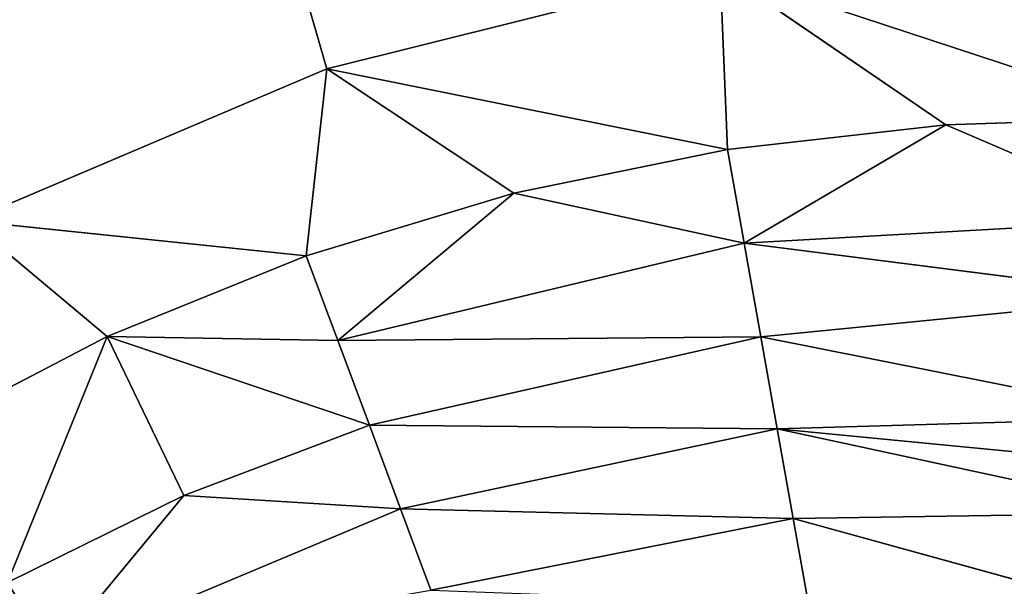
# Model space of a CAD drawing. Extents: x 0 to 500, y 0 to 420.
# Tile 81 of 256: x 32.33 to 36.72, y 321.67 to 324.2. Entities that reach past the tile are written whole.
import ezdxf

# ---------------------------------------------------------------- set-up
doc = ezdxf.new("R2010")
doc.units = 0
doc.header["$LTSCALE"] = 25.4
doc.layers.get('0').update_dxf_attribs({"linetype": 'CONTINUOUS'})

# ---------------------------------------------------------------- blocks, each defined once
blk = doc.blocks.new('5902539864175_-_S_STL')
at = {"color": 0}
for p, q in [((33.7016, 103, 96.0216), (5.8292, 103)), ((33.7016, 103, 96.0216), (5.8292, 103)), ((32.1062, 103, 96.6982), (33.7016, 103, 96.0216)), ((32.1062, 103, 96.6982), (33.6092, 102.9429, 96.8534)), ((32.1062, 103, 96.6982), (33.6092, 102.9429, 96.8534)), ((32.1062, 103, 96.6982), (32.7224, 102.9455, 97.2131)), ((32.1062, 103, 96.6982), (32.7224, 102.9455, 97.2131)), ((32.1062, 103, 96.6982), (33.7016, 103, 96.0216)), ((33.7016, 103, 96.0216), (33.6092, 102.9429, 96.8534)), ((33.7016, 103, 96.0216), (33.6092, 102.9429, 96.8534)), ((34.5335, 102.9401, 96.5754), (33.7016, 103, 96.0216)), ((33.7016, 103, 96.0216), (35.4535, 103, 95.5841)), ((33.7016, 103, 96.0216), (35.4865, 102.9372, 96.3808)), ((33.7016, 103, 96.0216), (35.4865, 102.9372, 96.3808)), ((34.5335, 102.9401, 96.5754), (33.7016, 103, 96.0216)), ((33.7016, 103, 96.0216), (35.4535, 103, 95.5841)), ((36.4591, 102.9341, 96.2709), (35.4535, 103, 95.5841)), ((35.4535, 103, 95.5841), (35.4865, 102.9372, 96.3808)), ((35.4535, 103, 95.5841), (35.4865, 102.9372, 96.3808)), ((35.4535, 103, 95.5841), (37.442, 102.9322, 96.2388)), ((35.4535, 103, 95.5841), (37.442, 102.9322, 96.2388)), ((36.4591, 102.9341, 96.2709), (35.4535, 103, 95.5841)), ((31.8816, 102.9479, 97.6504), (32.7224, 102.9455, 97.2131)), ((31.8816, 102.9479, 97.6504), (32.7224, 102.9455, 97.2131)), ((32.279, 102.7735, 98.3077), (32.7224, 102.9455, 97.2131)), ((32.279, 102.7735, 98.3077), (32.7224, 102.9455, 97.2131)), ((32.7224, 102.9455, 97.2131), (33.6092, 102.9429, 96.8534)), ((32.7224, 102.9455, 97.2131), (33.6092, 102.9429, 96.8534)), ((32.7224, 102.9455, 97.2131), (33.7499, 102.8645, 97.2309)), ((32.7224, 102.9455, 97.2131), (33.7499, 102.8645, 97.2309)), ((32.7224, 102.9455, 97.2131), (33.8905, 102.7509, 97.6078)), ((33.0639, 102.7627, 97.9211), (32.7224, 102.9455, 97.2131)), ((33.0639, 102.7627, 97.9211), (32.7224, 102.9455, 97.2131)), ((32.7224, 102.9455, 97.2131), (33.8905, 102.7509, 97.6078)), ((33.6092, 102.9429, 96.8534), (34.5335, 102.9401, 96.5754)), ((33.6092, 102.9429, 96.8534), (34.5335, 102.9401, 96.5754)), ((33.6092, 102.9429, 96.8534), (33.7499, 102.8645, 97.2309)), ((33.6092, 102.9429, 96.8534), (33.7499, 102.8645, 97.2309)), ((33.7499, 102.8645, 97.2309), (34.5335, 102.9401, 96.5754)), ((33.7499, 102.8645, 97.2309), (34.5335, 102.9401, 96.5754)), ((34.5335, 102.9401, 96.5754), (35.4865, 102.9372, 96.3808)), ((34.5335, 102.9401, 96.5754), (35.4865, 102.9372, 96.3808)), ((34.5335, 102.9401, 96.5754), (35.5607, 102.8505, 96.7978)), ((34.5335, 102.9401, 96.5754), (35.5607, 102.8505, 96.7978)), ((36.4591, 102.9341, 96.2709), (35.4865, 102.9372, 96.3808)), ((35.4865, 102.9372, 96.3808), (35.5607, 102.8505, 96.7978)), ((36.4591, 102.9341, 96.2709), (35.4865, 102.9372, 96.3808)), ((35.4865, 102.9372, 96.3808), (35.5607, 102.8505, 96.7978)), ((35.5607, 102.8505, 96.7978), (36.4591, 102.9341, 96.2709)), ((35.5607, 102.8505, 96.7978), (36.4591, 102.9341, 96.2709)), ((36.4591, 102.9341, 96.2709), (37.442, 102.9322, 96.2388)), ((36.4591, 102.9341, 96.2709), (37.442, 102.9322, 96.2388)), ((36.4591, 102.9341, 96.2709), (37.442, 102.8351, 96.692)), ((36.4591, 102.9341, 96.2709), (37.442, 102.8351, 96.692)), ((33.8905, 102.7509, 97.6078), (33.7499, 102.8645, 97.2309)), ((33.7499, 102.8645, 97.2309), (35.5607, 102.8505, 96.7978)), ((33.7499, 102.8645, 97.2309), (35.5607, 102.8505, 96.7978)), ((33.7499, 102.8645, 97.2309), (35.6347, 102.7247, 97.214)), ((33.7499, 102.8645, 97.2309), (35.6347, 102.7247, 97.214)), ((33.8905, 102.7509, 97.6078), (33.7499, 102.8645, 97.2309)), ((35.6347, 102.7247, 97.214), (35.5607, 102.8505, 96.7978)), ((35.5607, 102.8505, 96.7978), (37.442, 102.8351, 96.692)), ((35.5607, 102.8505, 96.7978), (37.442, 102.8351, 96.692)), ((35.5607, 102.8505, 96.7978), (37.442, 102.7307, 97.037)), ((35.5607, 102.8505, 96.7978), (37.442, 102.7307, 97.037)), ((35.6347, 102.7247, 97.214), (35.5607, 102.8505, 96.7978)), ((33.0639, 102.7627, 97.9211), (32.279, 102.7735, 98.3077)), ((33.0639, 102.7627, 97.9211), (32.279, 102.7735, 98.3077)), ((33.0639, 102.7627, 97.9211), (32.4753, 102.6383, 98.6323)), ((33.0639, 102.7627, 97.9211), (32.4753, 102.6383, 98.6323)), ((34.0292, 102.6016, 97.98), (33.0639, 102.7627, 97.9211)), ((33.0639, 102.7627, 97.9211), (33.8905, 102.7509, 97.6078)), ((33.0639, 102.7627, 97.9211), (33.8905, 102.7509, 97.6078)), ((34.0292, 102.6016, 97.98), (33.0639, 102.7627, 97.9211)), ((33.8905, 102.7509, 97.6078), (35.6347, 102.7247, 97.214)), ((33.8905, 102.7509, 97.6078), (35.6347, 102.7247, 97.214)), ((33.8905, 102.7509, 97.6078), (35.7077, 102.559, 97.6244)), ((34.0292, 102.6016, 97.98), (33.8905, 102.7509, 97.6078)), ((34.0292, 102.6016, 97.98), (33.8905, 102.7509, 97.6078)), ((33.8905, 102.7509, 97.6078), (35.7077, 102.559, 97.6244)), ((35.6347, 102.7247, 97.214), (37.442, 102.7307, 97.037)), ((35.6347, 102.7247, 97.214), (37.442, 102.7307, 97.037)), ((35.7077, 102.559, 97.6244), (35.6347, 102.7247, 97.214)), ((35.6347, 102.7247, 97.214), (37.442, 102.5116, 97.5738)), ((35.6347, 102.7247, 97.214), (37.442, 102.5116, 97.5738)), ((35.7077, 102.559, 97.6244), (35.6347, 102.7247, 97.214)), ((34.0292, 102.6016, 97.98), (32.4753, 102.6383, 98.6323)), ((34.0292, 102.6016, 97.98), (32.4753, 102.6383, 98.6323)), ((35.7787, 102.3539, 98.0233), (34.0292, 102.6016, 97.98)), ((34.0292, 102.6016, 97.98), (34.1645, 102.417, 98.3429)), ((34.0292, 102.6016, 97.98), (34.1645, 102.417, 98.3429)), ((34.0292, 102.6016, 97.98), (35.7077, 102.559, 97.6244)), ((34.0292, 102.6016, 97.98), (35.7077, 102.559, 97.6244)), ((35.7787, 102.3539, 98.0233), (34.0292, 102.6016, 97.98)), ((35.7077, 102.559, 97.6244), (37.442, 102.5116, 97.5738)), ((35.7077, 102.559, 97.6244), (37.442, 102.5116, 97.5738)), ((35.7077, 102.559, 97.6244), (37.442, 102.401, 97.7913)), ((35.7077, 102.559, 97.6244), (37.442, 102.401, 97.7913)), ((35.7077, 102.559, 97.6244), (37.442, 102.2834, 97.9976)), ((35.7787, 102.3539, 98.0233), (35.7077, 102.559, 97.6244)), ((35.7787, 102.3539, 98.0233), (35.7077, 102.559, 97.6244)), ((35.7077, 102.559, 97.6244), (37.442, 102.2834, 97.9976)), ((35.7787, 102.3539, 98.0233), (34.1645, 102.417, 98.3429)), ((35.7787, 102.3539, 98.0233), (34.1645, 102.417, 98.3429)), ((37.442, 101.952, 98.4813), (35.7787, 102.3539, 98.0233)), ((35.7787, 102.3539, 98.0233), (35.8467, 102.1106, 98.4055)), ((35.7787, 102.3539, 98.0233), (35.8467, 102.1106, 98.4055)), ((35.7787, 102.3539, 98.0233), (37.442, 102.2834, 97.9976)), ((35.7787, 102.3539, 98.0233), (37.442, 102.2834, 97.9976)), ((37.442, 101.952, 98.4813), (35.7787, 102.3539, 98.0233))]:
    blk.add_line(p, q, dxfattribs=at)
mesh = blk.add_polyface(dxfattribs=at)
corners = [(32.1062, 103, 96.6982), (33.7016, 103, 96.0216), (5.8292, 103)]
mesh.append_faces([[corners[k] for k in face] for face in [(0, 1, 2)]], dxfattribs={"color": 0})
mesh = blk.add_polyface(dxfattribs=at)
corners = [(33.7016, 103, 96.0216), (35.4535, 103, 95.5841), (5.8292, 103)]
mesh.append_faces([[corners[k] for k in face] for face in [(0, 1, 2)]], dxfattribs={"color": 0})
mesh = blk.add_polyface(dxfattribs=at)
corners = [(31.8816, 102.9479, 97.6504), (32.7224, 102.9455, 97.2131), (32.1062, 103, 96.6982)]
mesh.append_faces([[corners[k] for k in face] for face in [(0, 1, 2)]], dxfattribs={"color": 0})
mesh = blk.add_polyface(dxfattribs=at)
corners = [(33.6092, 102.9429, 96.8534), (33.7016, 103, 96.0216), (32.1062, 103, 96.6982)]
mesh.append_faces([[corners[k] for k in face] for face in [(0, 1, 2)]], dxfattribs={"color": 0})
mesh = blk.add_polyface(dxfattribs=at)
corners = [(32.7224, 102.9455, 97.2131), (33.6092, 102.9429, 96.8534), (32.1062, 103, 96.6982)]
mesh.append_faces([[corners[k] for k in face] for face in [(0, 1, 2)]], dxfattribs={"color": 0})
mesh = blk.add_polyface(dxfattribs=at)
corners = [(33.6092, 102.9429, 96.8534), (34.5335, 102.9401, 96.5754), (33.7016, 103, 96.0216)]
mesh.append_faces([[corners[k] for k in face] for face in [(0, 1, 2)]], dxfattribs={"color": 0})
mesh = blk.add_polyface(dxfattribs=at)
corners = [(35.4865, 102.9372, 96.3808), (35.4535, 103, 95.5841), (33.7016, 103, 96.0216)]
mesh.append_faces([[corners[k] for k in face] for face in [(0, 1, 2)]], dxfattribs={"color": 0})
mesh = blk.add_polyface(dxfattribs=at)
corners = [(34.5335, 102.9401, 96.5754), (35.4865, 102.9372, 96.3808), (33.7016, 103, 96.0216)]
mesh.append_faces([[corners[k] for k in face] for face in [(0, 1, 2)]], dxfattribs={"color": 0})
mesh = blk.add_polyface(dxfattribs=at)
corners = [(35.4865, 102.9372, 96.3808), (36.4591, 102.9341, 96.2709), (35.4535, 103, 95.5841)]
mesh.append_faces([[corners[k] for k in face] for face in [(0, 1, 2)]], dxfattribs={"color": 0})
mesh = blk.add_polyface(dxfattribs=at)
corners = [(37.442, 102.9322, 96.2388), (37.442, 103, 95.4183), (35.4535, 103, 95.5841)]
mesh.append_faces([[corners[k] for k in face] for face in [(0, 1, 2)]], dxfattribs={"color": 0})
mesh = blk.add_polyface(dxfattribs=at)
corners = [(36.4591, 102.9341, 96.2709), (37.442, 102.9322, 96.2388), (35.4535, 103, 95.5841)]
mesh.append_faces([[corners[k] for k in face] for face in [(0, 1, 2)]], dxfattribs={"color": 0})
mesh = blk.add_polyface(dxfattribs=at)
corners = [(32.279, 102.7735, 98.3077), (32.7224, 102.9455, 97.2131), (31.8816, 102.9479, 97.6504)]
mesh.append_faces([[corners[k] for k in face] for face in [(0, 1, 2)]], dxfattribs={"color": 0})
mesh = blk.add_polyface(dxfattribs=at)
corners = [(32.279, 102.7735, 98.3077), (33.0639, 102.7627, 97.9211), (32.7224, 102.9455, 97.2131)]
mesh.append_faces([[corners[k] for k in face] for face in [(0, 1, 2)]], dxfattribs={"color": 0})
mesh = blk.add_polyface(dxfattribs=at)
corners = [(33.7499, 102.8645, 97.2309), (33.6092, 102.9429, 96.8534), (32.7224, 102.9455, 97.2131)]
mesh.append_faces([[corners[k] for k in face] for face in [(0, 1, 2)]], dxfattribs={"color": 0})
mesh = blk.add_polyface(dxfattribs=at)
corners = [(33.8905, 102.7509, 97.6078), (33.7499, 102.8645, 97.2309), (32.7224, 102.9455, 97.2131)]
mesh.append_faces([[corners[k] for k in face] for face in [(0, 1, 2)]], dxfattribs={"color": 0})
mesh = blk.add_polyface(dxfattribs=at)
corners = [(33.0639, 102.7627, 97.9211), (33.8905, 102.7509, 97.6078), (32.7224, 102.9455, 97.2131)]
mesh.append_faces([[corners[k] for k in face] for face in [(0, 1, 2)]], dxfattribs={"color": 0})
mesh = blk.add_polyface(dxfattribs=at)
corners = [(33.7499, 102.8645, 97.2309), (34.5335, 102.9401, 96.5754), (33.6092, 102.9429, 96.8534)]
mesh.append_faces([[corners[k] for k in face] for face in [(0, 1, 2)]], dxfattribs={"color": 0})
mesh = blk.add_polyface(dxfattribs=at)
corners = [(33.7499, 102.8645, 97.2309), (35.5607, 102.8505, 96.7978), (34.5335, 102.9401, 96.5754)]
mesh.append_faces([[corners[k] for k in face] for face in [(0, 1, 2)]], dxfattribs={"color": 0})
mesh = blk.add_polyface(dxfattribs=at)
corners = [(35.5607, 102.8505, 96.7978), (35.4865, 102.9372, 96.3808), (34.5335, 102.9401, 96.5754)]
mesh.append_faces([[corners[k] for k in face] for face in [(0, 1, 2)]], dxfattribs={"color": 0})
mesh = blk.add_polyface(dxfattribs=at)
corners = [(35.5607, 102.8505, 96.7978), (36.4591, 102.9341, 96.2709), (35.4865, 102.9372, 96.3808)]
mesh.append_faces([[corners[k] for k in face] for face in [(0, 1, 2)]], dxfattribs={"color": 0})
mesh = blk.add_polyface(dxfattribs=at)
corners = [(35.5607, 102.8505, 96.7978), (37.442, 102.8351, 96.692), (36.4591, 102.9341, 96.2709)]
mesh.append_faces([[corners[k] for k in face] for face in [(0, 1, 2)]], dxfattribs={"color": 0})
mesh = blk.add_polyface(dxfattribs=at)
corners = [(37.442, 102.8351, 96.692), (37.442, 102.9322, 96.2388), (36.4591, 102.9341, 96.2709)]
mesh.append_faces([[corners[k] for k in face] for face in [(0, 1, 2)]], dxfattribs={"color": 0})
mesh = blk.add_polyface(dxfattribs=at)
corners = [(33.7499, 102.8645, 97.2309), (35.6347, 102.7247, 97.214), (35.5607, 102.8505, 96.7978)]
mesh.append_faces([[corners[k] for k in face] for face in [(0, 1, 2)]], dxfattribs={"color": 0})
mesh = blk.add_polyface(dxfattribs=at)
corners = [(33.8905, 102.7509, 97.6078), (35.6347, 102.7247, 97.214), (33.7499, 102.8645, 97.2309)]
mesh.append_faces([[corners[k] for k in face] for face in [(0, 1, 2)]], dxfattribs={"color": 0})
mesh = blk.add_polyface(dxfattribs=at)
corners = [(37.442, 102.7307, 97.037), (37.442, 102.8351, 96.692), (35.5607, 102.8505, 96.7978)]
mesh.append_faces([[corners[k] for k in face] for face in [(0, 1, 2)]], dxfattribs={"color": 0})
mesh = blk.add_polyface(dxfattribs=at)
corners = [(35.6347, 102.7247, 97.214), (37.442, 102.7307, 97.037), (35.5607, 102.8505, 96.7978)]
mesh.append_faces([[corners[k] for k in face] for face in [(0, 1, 2)]], dxfattribs={"color": 0})
mesh = blk.add_polyface(dxfattribs=at)
corners = [(31.5434, 102.7832, 98.7636), (32.4753, 102.6383, 98.6323), (32.279, 102.7735, 98.3077)]
mesh.append_faces([[corners[k] for k in face] for face in [(0, 1, 2)]], dxfattribs={"color": 0})
mesh = blk.add_polyface(dxfattribs=at)
corners = [(32.4753, 102.6383, 98.6323), (33.0639, 102.7627, 97.9211), (32.279, 102.7735, 98.3077)]
mesh.append_faces([[corners[k] for k in face] for face in [(0, 1, 2)]], dxfattribs={"color": 0})
mesh = blk.add_polyface(dxfattribs=at)
corners = [(32.4753, 102.6383, 98.6323), (34.0292, 102.6016, 97.98), (33.0639, 102.7627, 97.9211)]
mesh.append_faces([[corners[k] for k in face] for face in [(0, 1, 2)]], dxfattribs={"color": 0})
mesh = blk.add_polyface(dxfattribs=at)
corners = [(34.0292, 102.6016, 97.98), (33.8905, 102.7509, 97.6078), (33.0639, 102.7627, 97.9211)]
mesh.append_faces([[corners[k] for k in face] for face in [(0, 1, 2)]], dxfattribs={"color": 0})
mesh = blk.add_polyface(dxfattribs=at)
corners = [(35.7077, 102.559, 97.6244), (35.6347, 102.7247, 97.214), (33.8905, 102.7509, 97.6078)]
mesh.append_faces([[corners[k] for k in face] for face in [(0, 1, 2)]], dxfattribs={"color": 0})
mesh = blk.add_polyface(dxfattribs=at)
corners = [(34.0292, 102.6016, 97.98), (35.7077, 102.559, 97.6244), (33.8905, 102.7509, 97.6078)]
mesh.append_faces([[corners[k] for k in face] for face in [(0, 1, 2)]], dxfattribs={"color": 0})
mesh = blk.add_polyface(dxfattribs=at)
corners = [(37.442, 102.5116, 97.5738), (37.442, 102.7307, 97.037), (35.6347, 102.7247, 97.214)]
mesh.append_faces([[corners[k] for k in face] for face in [(0, 1, 2)]], dxfattribs={"color": 0})
mesh = blk.add_polyface(dxfattribs=at)
corners = [(35.7077, 102.559, 97.6244), (37.442, 102.5116, 97.5738), (35.6347, 102.7247, 97.214)]
mesh.append_faces([[corners[k] for k in face] for face in [(0, 1, 2)]], dxfattribs={"color": 0})
mesh = blk.add_polyface(dxfattribs=at)
corners = [(32.4753, 102.6383, 98.6323), (34.1645, 102.417, 98.3429), (34.0292, 102.6016, 97.98)]
mesh.append_faces([[corners[k] for k in face] for face in [(0, 1, 2)]], dxfattribs={"color": 0})
mesh = blk.add_polyface(dxfattribs=at)
corners = [(34.1645, 102.417, 98.3429), (35.7787, 102.3539, 98.0233), (34.0292, 102.6016, 97.98)]
mesh.append_faces([[corners[k] for k in face] for face in [(0, 1, 2)]], dxfattribs={"color": 0})
mesh = blk.add_polyface(dxfattribs=at)
corners = [(35.7787, 102.3539, 98.0233), (35.7077, 102.559, 97.6244), (34.0292, 102.6016, 97.98)]
mesh.append_faces([[corners[k] for k in face] for face in [(0, 1, 2)]], dxfattribs={"color": 0})
mesh = blk.add_polyface(dxfattribs=at)
corners = [(37.442, 102.401, 97.7913), (37.442, 102.5116, 97.5738), (35.7077, 102.559, 97.6244)]
mesh.append_faces([[corners[k] for k in face] for face in [(0, 1, 2)]], dxfattribs={"color": 0})
mesh = blk.add_polyface(dxfattribs=at)
corners = [(37.442, 102.2834, 97.9976), (37.442, 102.401, 97.7913), (35.7077, 102.559, 97.6244)]
mesh.append_faces([[corners[k] for k in face] for face in [(0, 1, 2)]], dxfattribs={"color": 0})
mesh = blk.add_polyface(dxfattribs=at)
corners = [(35.7787, 102.3539, 98.0233), (37.442, 102.2834, 97.9976), (35.7077, 102.559, 97.6244)]
mesh.append_faces([[corners[k] for k in face] for face in [(0, 1, 2)]], dxfattribs={"color": 0})
mesh = blk.add_polyface(dxfattribs=at)
corners = [(35.8467, 102.1106, 98.4055), (35.7787, 102.3539, 98.0233), (34.1645, 102.417, 98.3429)]
mesh.append_faces([[corners[k] for k in face] for face in [(0, 1, 2)]], dxfattribs={"color": 0})
mesh = blk.add_polyface(dxfattribs=at)
corners = [(37.442, 101.952, 98.4813), (35.7787, 102.3539, 98.0233), (35.8467, 102.1106, 98.4055)]
mesh.append_faces([[corners[k] for k in face] for face in [(0, 1, 2)]], dxfattribs={"color": 0})
mesh = blk.add_polyface(dxfattribs=at)
corners = [(37.442, 101.952, 98.4813), (37.442, 102.2834, 97.9976), (35.7787, 102.3539, 98.0233)]
mesh.append_faces([[corners[k] for k in face] for face in [(0, 1, 2)]], dxfattribs={"color": 0})

msp = doc.modelspace()

# ---------------------------------------------------------------- block references
at = {"color": 254, "extrusion": (0, -1, -5.55112e-17)}
msp.add_blockref('5902539864175_-_S_STL', (0, 0, -420), dxfattribs=at)

doc.saveas('drawing.dxf')
